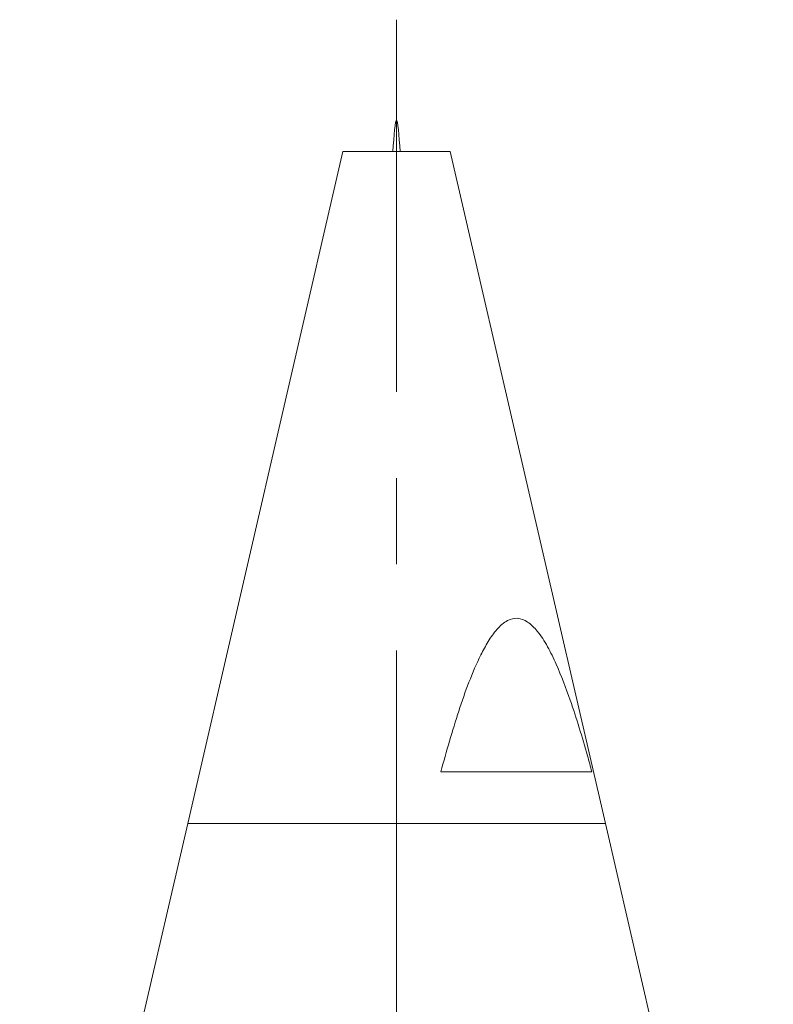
# Model space of a CAD drawing. Header units: inches. Extents: x 0.8 to 21, y 1.2 to 16.5.
# Tile 65 of 88: x 8.8 to 9.6, y 15.3 to 16.5. Entities that reach past the tile are written whole.
import ezdxf

# ---------------------------------------------------------------- set-up
doc = ezdxf.new("R2010")
doc.units = ezdxf.units.IN
doc.header["$MEASUREMENT"] = 0
doc.linetypes.add('CENTERX2', pattern=[0.8, 0.5, -0.1, 0.1, -0.1])
doc.layers.add('SLD-0', color=7, linetype='Continuous')

msp = doc.modelspace()

# ---------------------------------------------------------------- linework, layer by layer
at = {"color": 7, "linetype": 'Continuous', "lineweight": 15}
for p, q in [((9.1387, 16.32), (8.9587, 15.54)), ((9.2636, 16.32), (9.1387, 16.32)), ((9.4437, 15.54), (9.2636, 16.32)), ((9.2526, 15.6), (9.428, 15.6)), ((8.9587, 15.54), (8.7637, 14.6953)), ((8.9587, 15.54), (9.2012, 15.54)), ((9.4437, 15.54), (8.9587, 15.54)), ((9.2012, 15.54), (9.4437, 15.54)), ((9.6387, 14.6953), (9.4437, 15.54))]:
    msp.add_line(p, q, dxfattribs=at)
msp.add_open_spline([(9.2055, 16.32), (9.204, 16.3385), (9.2012, 16.3755), (9.1983, 16.3385), (9.1969, 16.32)], degree=3, dxfattribs=at)
msp.add_open_spline([(9.428, 15.6), (9.4263, 15.6061), (9.4186, 15.6343), (9.4058, 15.6767), (9.3898, 15.7187), (9.3769, 15.7455), (9.3659, 15.7626), (9.3541, 15.7745), (9.3418, 15.7794), (9.329, 15.7762), (9.3175, 15.7659), (9.3075, 15.7516), (9.2965, 15.7312), (9.285, 15.7042), (9.2692, 15.659), (9.2593, 15.6237), (9.2526, 15.6)], degree=3, knots=[0, 0, 0, 0, 0.04346, 0.198099, 0.303211, 0.358198, 0.412969, 0.456551, 0.496039, 0.53343, 0.579915, 0.623923, 0.668066, 0.75024, 0.832537, 1, 1, 1, 1], dxfattribs=at)
at = {"layer": 'SLD-0', "color": 7, "linetype": 'CENTERX2', "lineweight": 0}
msp.add_line((9.2012, 12.0409), (9.2012, 16.4732), dxfattribs=at)

doc.saveas('drawing.dxf')
